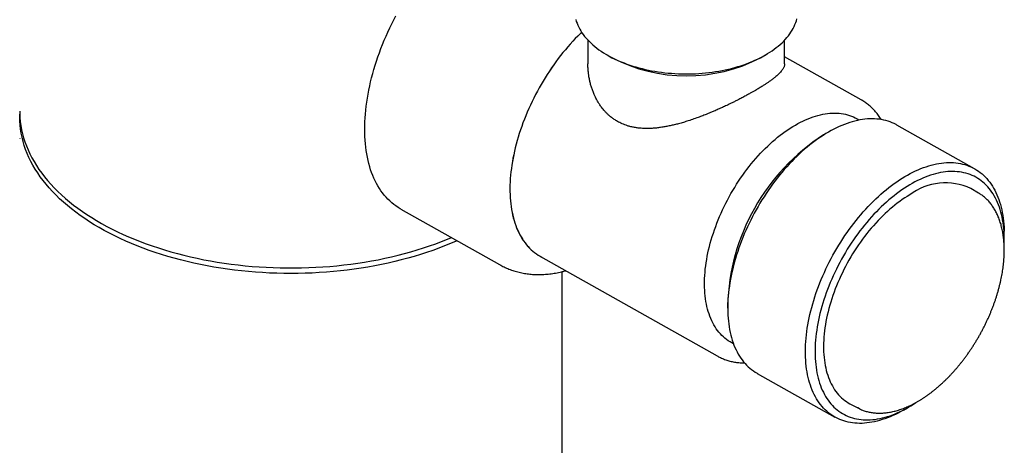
# Model space of a CAD drawing. Header units: millimetres. Extents: x 8 to 796, y 12 to 961.
# Tile 6 of 25: x 724 to 796, y 86 to 117. Entities that reach past the tile are written whole.
import ezdxf

# ---------------------------------------------------------------- set-up
doc = ezdxf.new("R2010")
doc.units = ezdxf.units.MM

msp = doc.modelspace()

# ---------------------------------------------------------------- linework, layer by layer
at = {"color": 7, "linetype": 'Continuous', "lineweight": 30}
for p, q in [((765.478, 115.939), (765.478, 114.186)), ((779.978, 114.184), (779.978, 115.937)), ((766.892, 114.845), (767.246, 114.641)), ((778.21, 114.64), (778.564, 114.844)), ((785.626, 111.535), (779.978, 114.711)), ((785.626, 111.535), (785.628, 111.534)), ((793.99, 106.458), (788.26, 109.681)), ((783.206, 109.157), (782.844, 108.948)), ((723.583, 108.706), (723.583, 108.697)), ((794.285, 104.669), (793.716, 105.005)), ((751.684, 103.488), (758.969, 99.391)), ((796.177, 101.449), (796.168, 101.868)), ((761.977, 99.996), (775.013, 92.664)), ((763.582, 69.084), (763.582, 98.879)), ((775.779, 96.386), (775.789, 95.967)), ((777.966, 91.377), (783.696, 88.154)), ((784.796, 89.143), (785.378, 88.831)), ((788.75, 88.678), (789.112, 88.887))]:
    msp.add_line(p, q, dxfattribs=at)
at = {"color": 7, "linetype": 'Continuous', "lineweight": 30, "flags": 128}
for points in [[(751.684, 103.488), (751.641, 103.512), (751.478, 103.612), (751.319, 103.719), (751.164, 103.834), (751.014, 103.956), (750.869, 104.085), (750.729, 104.222), (750.594, 104.366), (750.464, 104.516), (750.339, 104.674), (750.219, 104.839), (750.105, 105.01), (749.996, 105.188), (749.892, 105.373), (749.794, 105.564), (749.701, 105.761), (749.615, 105.964), (749.534, 106.173), (749.458, 106.388), (749.389, 106.609), (749.325, 106.835), (749.268, 107.067), (749.216, 107.304), (749.17, 107.546), (749.131, 107.792), (749.097, 108.044), (749.069, 108.3), (749.048, 108.56), (749.033, 108.825), (749.024, 109.093), (749.021, 109.366), (749.024, 109.642), (749.033, 109.921), (749.048, 110.204), (749.07, 110.49), (749.097, 110.778), (749.131, 111.069), (749.171, 111.363), (749.216, 111.659), (749.268, 111.957), (749.326, 112.257), (749.39, 112.559), (749.459, 112.862), (749.534, 113.166), (749.616, 113.471), (749.702, 113.778), (749.795, 114.084), (749.893, 114.391), (749.997, 114.699), (750.106, 115.006), (750.22, 115.313), (750.34, 115.62), (750.465, 115.926), (750.596, 116.231), (750.731, 116.535), (750.871, 116.838), (751.016, 117.139), (751.166, 117.439), (751.32, 117.736)], [(764.581, 117.462), (764.624, 117.319), (764.675, 117.177), (764.734, 117.036), (764.799, 116.895), (764.873, 116.756), (764.953, 116.619), (765.041, 116.483), (765.136, 116.348), (765.238, 116.215), (765.347, 116.084), (765.462, 115.955), (765.585, 115.829), (765.714, 115.704), (765.85, 115.582), (765.992, 115.462), (766.14, 115.344), (766.295, 115.23), (766.455, 115.118), (766.622, 115.009), (766.794, 114.903), (766.971, 114.8), (767.154, 114.7), (767.342, 114.604), (767.535, 114.511), (767.733, 114.421), (767.936, 114.335), (768.143, 114.252), (768.354, 114.173), (768.57, 114.098), (768.789, 114.027), (769.012, 113.959), (769.238, 113.896), (769.468, 113.837), (769.7, 113.781), (769.936, 113.73), (770.174, 113.683), (770.414, 113.64), (770.657, 113.601), (770.901, 113.567), (771.147, 113.537), (771.395, 113.511), (771.644, 113.49), (771.894, 113.473), (772.145, 113.461), (772.396, 113.452), (772.647, 113.449), (772.899, 113.45), (773.15, 113.455), (773.402, 113.464), (773.652, 113.478), (773.902, 113.497), (774.15, 113.52), (774.397, 113.547), (774.643, 113.578), (774.887, 113.614), (775.129, 113.654), (775.368, 113.699), (775.605, 113.747), (775.84, 113.8), (776.071, 113.857), (776.3, 113.918), (776.525, 113.982), (776.746, 114.051), (776.964, 114.124), (777.178, 114.2), (777.388, 114.281), (777.593, 114.364), (777.794, 114.452), (777.991, 114.543), (778.182, 114.637), (778.368, 114.735), (778.549, 114.836), (778.725, 114.94), (778.895, 115.047), (779.059, 115.157), (779.217, 115.269), (779.37, 115.385), (779.516, 115.503), (779.656, 115.624), (779.789, 115.747), (779.916, 115.872), (780.036, 116), (780.15, 116.13), (780.256, 116.261), (780.355, 116.395), (780.448, 116.53), (780.533, 116.666), (780.611, 116.805), (780.681, 116.944), (780.745, 117.085), (780.8, 117.226), (780.849, 117.369), (780.889, 117.512)], [(765.016, 116.521), (764.921, 116.429), (764.731, 116.24), (764.544, 116.047), (764.358, 115.849), (764.175, 115.647), (763.993, 115.44), (763.814, 115.229), (763.637, 115.014), (763.463, 114.795), (763.292, 114.572), (763.123, 114.346), (762.957, 114.116), (762.795, 113.883), (762.635, 113.647), (762.479, 113.407), (762.326, 113.165), (762.177, 112.921), (762.031, 112.674), (761.889, 112.424), (761.75, 112.173), (761.616, 111.919), (761.486, 111.664), (761.359, 111.408), (761.237, 111.15), (761.119, 110.89), (761.005, 110.63), (760.896, 110.369), (760.791, 110.107), (760.691, 109.845), (760.596, 109.582), (760.505, 109.319), (760.419, 109.057), (760.338, 108.794), (760.261, 108.532), (760.19, 108.271), (760.123, 108.011), (760.062, 107.751), (760.006, 107.493), (759.954, 107.236), (759.908, 106.981), (759.867, 106.727), (759.832, 106.475), (759.801, 106.226), (759.776, 105.978), (759.756, 105.733), (759.742, 105.491), (759.732, 105.251), (759.728, 105.014), (759.73, 104.781), (759.736, 104.55), (759.748, 104.324), (759.765, 104.1), (759.788, 103.881), (759.815, 103.665), (759.848, 103.453), (759.887, 103.246), (759.93, 103.043), (759.979, 102.844), (760.032, 102.65), (760.091, 102.461), (760.155, 102.277), (760.224, 102.098), (760.298, 101.924), (760.377, 101.755), (760.46, 101.591), (760.549, 101.434), (760.642, 101.281), (760.74, 101.135), (760.842, 100.994), (760.949, 100.859), (761.06, 100.73), (761.176, 100.608), (761.296, 100.491), (761.42, 100.381), (761.549, 100.277), (761.681, 100.18), (761.818, 100.089), (761.958, 100.005), (762.07, 99.943)], [(765.016, 116.52), (764.921, 116.428), (764.732, 116.239), (764.544, 116.046), (764.359, 115.848), (764.175, 115.646), (763.994, 115.439), (763.814, 115.228), (763.638, 115.013), (763.464, 114.794), (763.292, 114.571), (763.124, 114.345), (762.958, 114.115), (762.795, 113.882), (762.636, 113.646), (762.48, 113.407), (762.327, 113.165), (762.177, 112.92), (762.032, 112.673), (761.89, 112.424), (761.751, 112.172), (761.617, 111.919), (761.486, 111.664), (761.36, 111.407), (761.238, 111.149), (761.12, 110.89), (761.006, 110.63), (760.897, 110.369), (760.792, 110.107), (760.692, 109.845), (760.597, 109.582), (760.506, 109.319), (760.42, 109.057), (760.339, 108.794), (760.262, 108.533), (760.191, 108.271), (760.124, 108.011), (760.063, 107.751), (760.007, 107.493), (759.955, 107.236), (759.909, 106.981), (759.869, 106.727), (759.833, 106.476), (759.802, 106.226), (759.777, 105.979), (759.757, 105.734), (759.743, 105.491), (759.733, 105.252), (759.729, 105.015), (759.731, 104.781), (759.737, 104.551), (759.749, 104.324), (759.766, 104.101), (759.789, 103.882), (759.817, 103.666), (759.85, 103.454), (759.888, 103.247), (759.931, 103.044), (759.98, 102.845), (760.034, 102.652), (760.092, 102.462), (760.156, 102.278), (760.225, 102.099), (760.299, 101.925), (760.378, 101.756), (760.461, 101.593), (760.55, 101.435), (760.643, 101.283), (760.741, 101.136), (760.843, 100.995), (760.95, 100.861), (761.061, 100.732), (761.177, 100.609), (761.297, 100.493), (761.421, 100.383), (761.55, 100.279), (761.682, 100.181), (761.818, 100.09), (761.959, 100.006), (761.977, 99.996)], [(723.582, 110.692), (723.584, 110.541), (723.597, 110.239), (723.625, 109.937), (723.666, 109.636), (723.72, 109.335), (723.789, 109.036), (723.871, 108.737), (723.966, 108.44), (724.075, 108.144), (724.197, 107.85), (724.333, 107.558), (724.481, 107.269), (724.643, 106.981), (724.818, 106.696), (725.006, 106.414), (725.206, 106.135), (725.419, 105.859), (725.644, 105.586), (725.882, 105.317), (726.132, 105.051), (726.394, 104.789), (726.667, 104.531), (726.952, 104.278), (727.249, 104.029), (727.557, 103.784), (727.875, 103.545), (728.205, 103.31), (728.545, 103.08), (728.895, 102.855), (729.256, 102.636), (729.626, 102.422), (730.006, 102.214), (730.395, 102.012), (730.793, 101.816), (731.2, 101.625), (731.615, 101.441), (732.039, 101.264), (732.47, 101.092), (732.909, 100.928), (733.356, 100.77), (733.809, 100.619), (734.269, 100.475), (734.736, 100.337), (735.209, 100.207), (735.687, 100.084), (736.171, 99.969), (736.659, 99.86), (737.153, 99.759), (737.651, 99.666), (738.153, 99.58), (738.659, 99.502), (739.168, 99.431), (739.68, 99.368), (740.195, 99.313), (740.712, 99.266), (741.231, 99.227), (741.752, 99.195), (742.274, 99.171), (742.797, 99.155), (743.32, 99.148), (743.843, 99.148), (744.367, 99.155), (744.89, 99.171), (745.412, 99.195), (745.932, 99.227), (746.452, 99.266), (746.969, 99.313), (747.484, 99.368), (747.996, 99.431), (748.505, 99.502), (749.011, 99.58), (749.513, 99.666), (750.01, 99.759), (750.504, 99.86), (750.993, 99.968), (751.477, 100.084), (751.955, 100.207), (752.427, 100.337), (752.894, 100.474), (753.354, 100.619), (753.808, 100.77), (754.254, 100.928), (754.693, 101.092), (755.125, 101.264), (755.42, 101.387)], [(755.83, 101.156), (755.757, 101.124), (755.338, 100.943), (754.91, 100.769), (754.475, 100.601), (754.032, 100.44), (753.582, 100.285), (753.125, 100.137), (752.662, 99.997), (752.192, 99.863), (751.717, 99.736), (751.236, 99.617), (750.749, 99.505), (750.258, 99.401), (749.762, 99.303), (749.262, 99.214), (748.758, 99.132), (748.251, 99.057), (747.74, 98.991), (747.227, 98.932), (746.711, 98.88), (746.192, 98.837), (745.672, 98.802), (745.151, 98.774), (744.629, 98.754), (744.105, 98.742), (743.582, 98.738), (743.058, 98.742), (742.535, 98.754), (742.013, 98.774), (741.491, 98.802), (740.971, 98.837), (740.453, 98.88), (739.937, 98.932), (739.424, 98.991), (738.913, 99.057), (738.406, 99.132), (737.902, 99.214), (737.402, 99.303), (736.906, 99.401), (736.415, 99.505), (735.928, 99.617), (735.447, 99.736), (734.972, 99.863), (734.502, 99.997), (734.039, 100.137), (733.582, 100.285), (733.132, 100.44), (732.689, 100.601), (732.254, 100.769), (731.826, 100.943), (731.407, 101.124), (730.995, 101.311), (730.593, 101.505), (730.199, 101.704), (729.815, 101.909), (729.44, 102.12), (729.074, 102.336), (728.719, 102.558), (728.374, 102.786), (728.039, 103.018), (727.715, 103.255), (727.402, 103.498), (727.099, 103.744), (726.808, 103.996), (726.529, 104.251), (726.261, 104.511), (726.006, 104.775), (725.762, 105.042), (725.53, 105.313), (725.311, 105.588), (725.104, 105.866), (724.91, 106.146), (724.729, 106.43), (724.561, 106.716), (724.405, 107.005), (724.263, 107.296), (724.134, 107.589), (724.019, 107.884), (723.917, 108.18), (723.828, 108.478), (723.753, 108.777), (723.691, 109.077), (723.644, 109.378), (723.609, 109.68), (723.589, 109.982), (723.582, 110.284), (723.585, 110.488)], [(776.211, 93.561), (776.092, 93.622), (775.959, 93.698), (775.829, 93.78), (775.704, 93.87), (775.582, 93.965), (775.465, 94.067), (775.352, 94.175), (775.243, 94.29), (775.139, 94.411), (775.039, 94.537), (774.943, 94.67), (774.853, 94.808), (774.767, 94.953), (774.685, 95.103), (774.609, 95.258), (774.538, 95.419), (774.471, 95.585), (774.409, 95.756), (774.353, 95.932), (774.302, 96.113), (774.255, 96.298), (774.214, 96.488), (774.179, 96.683), (774.148, 96.881), (774.123, 97.084), (774.103, 97.291), (774.088, 97.501), (774.079, 97.715), (774.075, 97.932), (774.076, 98.152), (774.083, 98.376), (774.095, 98.602), (774.112, 98.831), (774.135, 99.063), (774.163, 99.296), (774.196, 99.532), (774.235, 99.77), (774.278, 100.01), (774.327, 100.251), (774.381, 100.493), (774.44, 100.737), (774.504, 100.981), (774.573, 101.226), (774.647, 101.472), (774.726, 101.718), (774.81, 101.964), (774.898, 102.21), (774.992, 102.456), (775.089, 102.702), (775.191, 102.946), (775.298, 103.19), (775.409, 103.433), (775.524, 103.675), (775.644, 103.915), (775.767, 104.154), (775.895, 104.391), (776.026, 104.625), (776.161, 104.858), (776.3, 105.088), (776.442, 105.316), (776.588, 105.541), (776.737, 105.762), (776.889, 105.981), (777.044, 106.197), (777.203, 106.409), (777.364, 106.617), (777.527, 106.822), (777.693, 107.022), (777.862, 107.218), (778.033, 107.411), (778.206, 107.598), (778.381, 107.781), (778.558, 107.96), (778.737, 108.133), (778.917, 108.301), (779.098, 108.465), (779.281, 108.622), (779.465, 108.775), (779.65, 108.922), (779.836, 109.063), (780.023, 109.198), (780.21, 109.328), (780.397, 109.451), (780.585, 109.569), (780.772, 109.68), (780.96, 109.785), (781.147, 109.883), (781.334, 109.975), (781.521, 110.061), (781.707, 110.14), (781.892, 110.212), (782.076, 110.278), (782.259, 110.337), (782.44, 110.389), (782.62, 110.434), (782.799, 110.472), (782.976, 110.503), (783.151, 110.528), (783.324, 110.545), (783.495, 110.555), (783.663, 110.559), (783.83, 110.555), (783.993, 110.545), (784.154, 110.527), (784.312, 110.502), (784.468, 110.471), (784.62, 110.432), (784.769, 110.387), (784.914, 110.335), (785.057, 110.276), (785.195, 110.21), (785.33, 110.137), (785.462, 110.058), (785.481, 110.046)], [(788.26, 109.681), (788.207, 109.71), (788.063, 109.783), (787.915, 109.85), (787.764, 109.909), (787.61, 109.962), (787.452, 110.008), (787.292, 110.048), (787.128, 110.08), (786.961, 110.105), (786.792, 110.123), (786.619, 110.135), (786.445, 110.139), (786.268, 110.136), (786.088, 110.127), (785.906, 110.11), (785.723, 110.087), (785.537, 110.056), (785.35, 110.019), (785.161, 109.974), (784.971, 109.923), (784.779, 109.865), (784.586, 109.8), (784.392, 109.729), (784.197, 109.65), (784.001, 109.565), (783.805, 109.474), (783.608, 109.376), (783.41, 109.272), (783.213, 109.161), (783.015, 109.044), (782.818, 108.92), (782.62, 108.791), (782.424, 108.656), (782.227, 108.515), (782.031, 108.367), (781.836, 108.215), (781.642, 108.056), (781.449, 107.893), (781.257, 107.723), (781.067, 107.549), (780.878, 107.369), (780.691, 107.185), (780.505, 106.996), (780.322, 106.802), (780.14, 106.603), (779.96, 106.4), (779.783, 106.193), (779.608, 105.981), (779.436, 105.766), (779.267, 105.547), (779.1, 105.324), (778.936, 105.098), (778.775, 104.868), (778.618, 104.635), (778.463, 104.399), (778.312, 104.161), (778.165, 103.92), (778.021, 103.676), (777.881, 103.43), (777.744, 103.182), (777.612, 102.932), (777.483, 102.68), (777.359, 102.427), (777.239, 102.172), (777.123, 101.916), (777.011, 101.659), (776.904, 101.401), (776.801, 101.143), (776.703, 100.884), (776.61, 100.625), (776.521, 100.366), (776.438, 100.107), (776.359, 99.848), (776.284, 99.59), (776.215, 99.332), (776.151, 99.076), (776.092, 98.82), (776.038, 98.566), (775.989, 98.313), (775.946, 98.062), (775.907, 97.812), (775.874, 97.564), (775.846, 97.319), (775.824, 97.076), (775.806, 96.835), (775.794, 96.597), (775.788, 96.362), (775.786, 96.13), (775.79, 95.902), (775.8, 95.676), (775.814, 95.454), (775.834, 95.236), (775.859, 95.022), (775.89, 94.811), (775.925, 94.605), (775.966, 94.403), (776.013, 94.206), (776.064, 94.013), (776.12, 93.825), (776.182, 93.642), (776.248, 93.463), (776.32, 93.29), (776.397, 93.122), (776.478, 92.96), (776.564, 92.803), (776.655, 92.652), (776.751, 92.506), (776.851, 92.366), (776.956, 92.233), (777.065, 92.105), (777.179, 91.983), (777.297, 91.868), (777.419, 91.759), (777.546, 91.656), (777.676, 91.559), (777.811, 91.47), (777.949, 91.386), (777.966, 91.377)], [(788.844, 105.88), (789.042, 105.994), (789.239, 106.102), (789.437, 106.203), (789.633, 106.298), (789.829, 106.386), (790.025, 106.468), (790.219, 106.543), (790.413, 106.611), (790.605, 106.672), (790.796, 106.727), (790.986, 106.775), (791.174, 106.816), (791.361, 106.85), (791.545, 106.877), (791.728, 106.897), (791.908, 106.91), (792.087, 106.916), (792.263, 106.915), (792.436, 106.907), (792.607, 106.892), (792.775, 106.871), (792.94, 106.842), (793.103, 106.806), (793.262, 106.764), (793.418, 106.714), (793.571, 106.658), (793.72, 106.595), (793.865, 106.525), (794.008, 106.448), (794.146, 106.365), (794.28, 106.275), (794.411, 106.179), (794.537, 106.076), (794.659, 105.967), (794.777, 105.852), (794.891, 105.73), (795, 105.602), (795.105, 105.468), (795.206, 105.329), (795.301, 105.183), (795.392, 105.032), (795.478, 104.875), (795.56, 104.712), (795.636, 104.544), (795.708, 104.371), (795.774, 104.193), (795.836, 104.01), (795.892, 103.822), (795.944, 103.629), (795.99, 103.431), (796.031, 103.23), (796.067, 103.023), (796.097, 102.813), (796.122, 102.599), (796.142, 102.38), (796.157, 102.159), (796.166, 101.933), (796.168, 101.868)], [(796.17, 100.812), (796.175, 100.954), (796.179, 101.182), (796.178, 101.407), (796.171, 101.629), (796.159, 101.848), (796.142, 102.062), (796.119, 102.273), (796.091, 102.48), (796.058, 102.683), (796.02, 102.882), (795.976, 103.076), (795.927, 103.266), (795.873, 103.451), (795.814, 103.631), (795.75, 103.806), (795.681, 103.976), (795.606, 104.141), (795.527, 104.3), (795.443, 104.454), (795.355, 104.602), (795.261, 104.745), (795.163, 104.881), (795.06, 105.012), (794.953, 105.136), (794.842, 105.255), (794.726, 105.367), (794.606, 105.473), (794.482, 105.572), (794.353, 105.665), (794.221, 105.751), (794.085, 105.831), (793.945, 105.904), (793.802, 105.97), (793.655, 106.03), (793.504, 106.083), (793.351, 106.129), (793.194, 106.167), (793.034, 106.199), (792.871, 106.224), (792.705, 106.242), (792.537, 106.253), (792.366, 106.257), (792.193, 106.254), (792.017, 106.244), (791.839, 106.227), (791.66, 106.203), (791.478, 106.172), (791.294, 106.134), (791.109, 106.09), (790.923, 106.038), (790.735, 105.979), (790.546, 105.914), (790.356, 105.842), (790.165, 105.763), (789.974, 105.677), (789.781, 105.585), (789.589, 105.487), (789.396, 105.382), (789.203, 105.271)], [(788.75, 88.678), (788.743, 88.674), (788.546, 88.563), (788.349, 88.459), (788.152, 88.361), (787.955, 88.269), (787.76, 88.184), (787.565, 88.106), (787.37, 88.035), (787.177, 87.97), (786.986, 87.912), (786.795, 87.86), (786.606, 87.816), (786.419, 87.779), (786.234, 87.748), (786.05, 87.725), (785.868, 87.708), (785.689, 87.698), (785.512, 87.696), (785.337, 87.7), (785.165, 87.711), (784.995, 87.73), (784.828, 87.755), (784.665, 87.787), (784.504, 87.826), (784.346, 87.872), (784.192, 87.925), (784.041, 87.985), (783.894, 88.051), (783.75, 88.125), (783.61, 88.205), (783.473, 88.291), (783.341, 88.384), (783.212, 88.484), (783.088, 88.59), (782.968, 88.702), (782.852, 88.821), (782.74, 88.945), (782.633, 89.076), (782.531, 89.213), (782.433, 89.356), (782.339, 89.504), (782.251, 89.658), (782.167, 89.818), (782.088, 89.983), (782.014, 90.154), (781.945, 90.329), (781.881, 90.51), (781.822, 90.696), (781.768, 90.886), (781.719, 91.081), (781.676, 91.281), (781.637, 91.485), (781.604, 91.693), (781.576, 91.906), (781.554, 92.122), (781.537, 92.342), (781.525, 92.566), (781.518, 92.793), (781.517, 93.023), (781.521, 93.257), (781.53, 93.493), (781.545, 93.733), (781.565, 93.975), (781.59, 94.219), (781.62, 94.465), (781.656, 94.714), (781.697, 94.964), (781.743, 95.217), (781.795, 95.47), (781.851, 95.725), (781.913, 95.981), (781.98, 96.239), (782.051, 96.496), (782.128, 96.755), (782.209, 97.014), (782.295, 97.273), (782.387, 97.532), (782.482, 97.791), (782.583, 98.05), (782.687, 98.308), (782.797, 98.565), (782.911, 98.822), (783.029, 99.077), (783.151, 99.331), (783.277, 99.584), (783.408, 99.834), (783.542, 100.084), (783.681, 100.331), (783.823, 100.575), (783.969, 100.818), (784.118, 101.058), (784.27, 101.295), (784.426, 101.529), (784.586, 101.761), (784.748, 101.989), (784.913, 102.213), (785.081, 102.434), (785.252, 102.651), (785.426, 102.865), (785.602, 103.074), (785.78, 103.279), (785.961, 103.48), (786.143, 103.677), (786.328, 103.868), (786.515, 104.055), (786.703, 104.237), (786.892, 104.414), (787.084, 104.586), (787.276, 104.752), (787.47, 104.914), (787.664, 105.069), (787.86, 105.219), (788.056, 105.363), (788.252, 105.502), (788.449, 105.634), (788.647, 105.76), (788.844, 105.88)], [(789.203, 105.271), (789.009, 105.153), (788.816, 105.029), (788.624, 104.9), (788.432, 104.764), (788.24, 104.622), (788.049, 104.475), (787.859, 104.322), (787.67, 104.163), (787.482, 103.999), (787.296, 103.83), (787.111, 103.656), (786.927, 103.476), (786.745, 103.292), (786.566, 103.103), (786.388, 102.909), (786.212, 102.711), (786.039, 102.509), (785.868, 102.303), (785.699, 102.092), (785.534, 101.878), (785.371, 101.66), (785.211, 101.438), (785.054, 101.214), (784.9, 100.986), (784.75, 100.755), (784.603, 100.521), (784.459, 100.285), (784.32, 100.046), (784.183, 99.805), (784.051, 99.562), (783.923, 99.317), (783.799, 99.07), (783.678, 98.822), (783.562, 98.573), (783.451, 98.322), (783.344, 98.071), (783.241, 97.818), (783.143, 97.565), (783.049, 97.312), (782.961, 97.059), (782.877, 96.806), (782.797, 96.553), (782.723, 96.3), (782.654, 96.048), (782.59, 95.797), (782.53, 95.547), (782.476, 95.298), (782.427, 95.05), (782.384, 94.804), (782.345, 94.56), (782.312, 94.317), (782.284, 94.077), (782.261, 93.839), (782.244, 93.604), (782.232, 93.371), (782.225, 93.141), (782.224, 92.914), (782.228, 92.691), (782.237, 92.471), (782.252, 92.254), (782.272, 92.041), (782.297, 91.832), (782.327, 91.627), (782.363, 91.426), (782.404, 91.23), (782.451, 91.038), (782.502, 90.85), (782.559, 90.668), (782.62, 90.49), (782.687, 90.317), (782.759, 90.15), (782.836, 89.988), (782.917, 89.832), (783.003, 89.681), (783.095, 89.535), (783.19, 89.396), (783.291, 89.262), (783.396, 89.135), (783.505, 89.013), (783.619, 88.898), (783.737, 88.789), (783.859, 88.686), (783.985, 88.59), (784.115, 88.5), (784.25, 88.417), (784.387, 88.341), (784.529, 88.271), (784.674, 88.208), (784.823, 88.152), (784.975, 88.103), (785.13, 88.06), (785.289, 88.025), (785.45, 87.997), (785.614, 87.975), (785.782, 87.961), (785.951, 87.953), (786.123, 87.953), (786.298, 87.959), (786.474, 87.973), (786.653, 87.993), (786.834, 88.021), (787.017, 88.055), (787.201, 88.096), (787.387, 88.145), (787.574, 88.2), (787.762, 88.262), (787.952, 88.331), (788.142, 88.406), (788.334, 88.488), (788.525, 88.577), (788.718, 88.672), (788.911, 88.774), (789.104, 88.882), (789.297, 88.997), (789.49, 89.117), (789.667, 89.233)], [(789.202, 104.536), (789.019, 104.424), (788.835, 104.306), (788.652, 104.181), (788.469, 104.051), (788.286, 103.915), (788.105, 103.774), (787.924, 103.626), (787.745, 103.474), (787.566, 103.316), (787.389, 103.152), (787.214, 102.984), (787.04, 102.811), (786.868, 102.633), (786.698, 102.45), (786.53, 102.263), (786.365, 102.071), (786.201, 101.876), (786.041, 101.676), (785.882, 101.473), (785.727, 101.265), (785.575, 101.055), (785.425, 100.841), (785.279, 100.624), (785.136, 100.404), (784.997, 100.181), (784.861, 99.956), (784.728, 99.728), (784.6, 99.498), (784.475, 99.266), (784.354, 99.032), (784.237, 98.797), (784.125, 98.56), (784.017, 98.322), (783.913, 98.083), (783.813, 97.843), (783.718, 97.602), (783.628, 97.362), (783.542, 97.12), (783.461, 96.879), (783.385, 96.638), (783.313, 96.398), (783.247, 96.158), (783.186, 95.919), (783.129, 95.681), (783.078, 95.444), (783.032, 95.208), (782.991, 94.974), (782.955, 94.742), (782.925, 94.511), (782.9, 94.283), (782.88, 94.058), (782.865, 93.835), (782.856, 93.614), (782.852, 93.397), (782.853, 93.182), (782.86, 92.971), (782.872, 92.764), (782.889, 92.56), (782.911, 92.36), (782.939, 92.163), (782.972, 91.971), (783.011, 91.784), (783.054, 91.6), (783.103, 91.422), (783.156, 91.248), (783.215, 91.079), (783.279, 90.915), (783.348, 90.756), (783.421, 90.603), (783.5, 90.455), (783.583, 90.312), (783.671, 90.176), (783.764, 90.045), (783.861, 89.92), (783.963, 89.801), (784.069, 89.688), (784.18, 89.581), (784.294, 89.481), (784.413, 89.387), (784.536, 89.3), (784.662, 89.219), (784.793, 89.144), (784.796, 89.143)], [(785.501, 88.769), (785.375, 88.833), (785.26, 88.898)]]:
    msp.add_lwpolyline(points, dxfattribs=at)
at = {"color": 7, "linetype": 'Continuous', "lineweight": 30}
for centre, radius, start, end in [((772.729, 125.197), 11.895, 242.54951, 297.43573), ((791.209, 95.975), 15.436, 122.81715, 178.47784), ((791.854, 100.975), 4.439, 65.19496, 126.67625), ((792.783, 102.127), 2.953, 56.77548, 62.01106)]:
    msp.add_arc(centre, radius, start, end, dxfattribs=at)
for points, knots in [([(779.976, 114.184), (779.976, 114.163), (779.976, 114.11), (779.957, 114.026), (779.922, 113.931), (779.874, 113.838), (779.811, 113.74), (779.732, 113.639), (779.638, 113.533), (779.527, 113.421), (779.399, 113.306), (779.251, 113.182), (779.084, 113.052), (778.906, 112.922), (778.727, 112.797), (778.548, 112.678), (778.342, 112.545), (778.104, 112.397), (777.862, 112.254), (777.643, 112.127), (777.428, 112.005), (777.182, 111.87), (776.903, 111.72), (776.639, 111.582), (776.392, 111.457), (776.166, 111.345), (775.94, 111.234), (775.686, 111.114), (775.402, 110.982), (775.088, 110.841), (774.796, 110.713), (774.528, 110.6), (774.253, 110.488), (773.945, 110.366), (773.58, 110.229), (773.191, 110.091), (772.798, 109.962), (772.429, 109.85), (772.093, 109.757), (771.77, 109.676), (771.459, 109.607), (771.149, 109.547), (770.837, 109.497), (770.527, 109.459), (770.216, 109.434), (769.908, 109.422), (769.634, 109.425), (769.394, 109.438), (769.164, 109.46), (768.914, 109.497), (768.646, 109.553), (768.405, 109.619), (768.191, 109.693), (768.003, 109.769), (767.822, 109.853), (767.627, 109.958), (767.42, 110.086), (767.204, 110.244), (767.016, 110.402), (766.853, 110.558), (766.716, 110.703), (766.59, 110.851), (766.46, 111.018), (766.326, 111.21), (766.191, 111.428), (766.078, 111.636), (765.984, 111.83), (765.894, 112.035), (765.803, 112.27), (765.716, 112.537), (765.642, 112.809), (765.581, 113.087), (765.533, 113.369), (765.5, 113.654), (765.481, 113.926), (765.479, 114.104), (765.479, 114.186)], [0, 0, 0, 0, 0.01061, 0.026903, 0.041391, 0.055879, 0.070536, 0.085192, 0.100115, 0.115038, 0.130162, 0.145285, 0.161369, 0.177452, 0.190556, 0.203667, 0.21677, 0.233473, 0.250176, 0.261104, 0.272032, 0.286812, 0.301604, 0.316384, 0.327633, 0.338882, 0.349794, 0.360706, 0.375421, 0.390145, 0.40486, 0.416019, 0.427179, 0.442648, 0.458117, 0.476871, 0.495626, 0.511413, 0.5272, 0.541413, 0.555627, 0.569981, 0.584336, 0.598913, 0.613489, 0.628233, 0.642978, 0.65315, 0.663322, 0.677053, 0.690793, 0.704522, 0.714971, 0.725419, 0.735602, 0.745786, 0.759579, 0.773384, 0.787178, 0.797691, 0.808205, 0.81792, 0.827635, 0.840722, 0.853817, 0.866906, 0.876817, 0.886728, 0.900909, 0.91509, 0.929412, 0.943735, 0.958261, 0.972788, 0.987455, 1, 1, 1, 1]), ([(787.113, 110.079), (787.11, 110.084), (787.076, 110.14), (787.008, 110.243), (786.908, 110.386), (786.803, 110.524), (786.694, 110.656), (786.581, 110.782), (786.464, 110.902), (786.343, 111.017), (786.219, 111.126), (786.09, 111.229), (785.959, 111.326), (785.823, 111.417), (785.713, 111.486), (785.646, 111.523), (785.628, 111.533)], [0, 0, 0, 0, 0.00827, 0.089531, 0.17055, 0.251321, 0.331843, 0.41212, 0.492162, 0.571982, 0.651598, 0.731035, 0.81032, 0.889484, 0.968561, 1, 1, 1, 1]), ([(789.876, 89.354), (789.906, 89.372), (789.996, 89.426), (790.144, 89.519), (790.32, 89.634), (790.495, 89.755), (790.669, 89.882), (790.843, 90.013), (791.016, 90.15), (791.188, 90.291), (791.359, 90.438), (791.528, 90.589), (791.697, 90.745), (791.863, 90.905), (792.028, 91.07), (792.192, 91.239), (792.353, 91.412), (792.513, 91.59), (792.671, 91.771), (792.826, 91.956), (792.979, 92.144), (793.13, 92.336), (793.278, 92.532), (793.423, 92.73), (793.566, 92.932), (793.706, 93.136), (793.843, 93.344), (793.977, 93.553), (794.108, 93.765), (794.235, 93.98), (794.359, 94.196), (794.48, 94.415), (794.597, 94.635), (794.711, 94.857), (794.821, 95.08), (794.927, 95.305), (795.029, 95.531), (795.127, 95.757), (795.222, 95.985), (795.312, 96.213), (795.398, 96.441), (795.48, 96.67), (795.557, 96.899), (795.63, 97.127), (795.699, 97.356), (795.764, 97.584), (795.823, 97.811), (795.879, 98.038), (795.929, 98.264), (795.975, 98.489), (796.017, 98.712), (796.054, 98.934), (796.085, 99.155), (796.113, 99.374), (796.135, 99.591), (796.152, 99.805), (796.165, 100.018), (796.173, 100.228), (796.176, 100.436), (796.174, 100.641), (796.167, 100.843), (796.155, 101.042), (796.139, 101.238), (796.117, 101.431), (796.091, 101.62), (796.06, 101.805), (796.024, 101.987), (795.983, 102.165), (795.937, 102.339), (795.886, 102.508), (795.831, 102.674), (795.771, 102.835), (795.707, 102.991), (795.637, 103.142), (795.564, 103.289), (795.485, 103.43), (795.403, 103.567), (795.316, 103.698), (795.225, 103.824), (795.129, 103.944), (795.03, 104.059), (794.927, 104.169), (794.82, 104.272), (794.709, 104.37), (794.594, 104.462), (794.493, 104.536), (794.429, 104.578), (794.406, 104.593)], [0, 0, 0, 0, 0.0062929, 0.018226, 0.0301579, 0.0420884, 0.0540174, 0.0659446, 0.07787, 0.0897935, 0.101715, 0.1136346, 0.1255523, 0.1374681, 0.149382, 0.1612942, 0.1732047, 0.1851136, 0.1970209, 0.2089269, 0.2208315, 0.232735, 0.2446373, 0.2565387, 0.2684393, 0.2803391, 0.2922383, 0.3041369, 0.3160352, 0.3279333, 0.3398312, 0.351729, 0.363627, 0.3755251, 0.3874235, 0.3993224, 0.4112217, 0.4231218, 0.4350226, 0.4469243, 0.458827, 0.4707309, 0.482636, 0.4945424, 0.5064504, 0.5183599, 0.5302711, 0.5421841, 0.554099, 0.5660159, 0.5779348, 0.5898558, 0.6017789, 0.6137042, 0.6256316, 0.6375612, 0.6494928, 0.6614264, 0.6733618, 0.6852988, 0.6972371, 0.7091764, 0.7211162, 0.7330559, 0.7449947, 0.7569319, 0.7688665, 0.7807975, 0.7927237, 0.8046438, 0.8165563, 0.8284597, 0.8403523, 0.8522324, 0.8640983, 0.8759485, 0.8877813, 0.8995955, 0.91139, 0.9231642, 0.934918, 0.9466516, 0.9583659, 0.9700623, 0.9817428, 0.9934099, 1, 1, 1, 1]), ([(758.97, 99.391), (759.022, 99.362), (759.13, 99.302), (759.3, 99.218), (759.477, 99.137), (759.657, 99.063), (759.84, 98.995), (760.026, 98.933), (760.214, 98.877), (760.406, 98.827), (760.599, 98.784), (760.796, 98.747), (760.994, 98.717), (761.196, 98.693), (761.399, 98.675), (761.605, 98.665), (761.812, 98.66), (762.022, 98.663), (762.234, 98.672), (762.448, 98.687), (762.663, 98.71), (762.88, 98.739), (763.098, 98.775), (763.318, 98.818), (763.539, 98.868), (763.714, 98.911), (763.814, 98.94), (763.841, 98.948)], [0, 0, 0, 0, 0.036163, 0.075724, 0.115296, 0.154902, 0.194567, 0.234317, 0.274173, 0.314161, 0.3543, 0.394613, 0.435119, 0.475835, 0.516778, 0.557962, 0.599397, 0.641095, 0.68306, 0.725297, 0.767805, 0.810583, 0.853624, 0.896921, 0.940462, 0.984232, 1, 1, 1, 1]), ([(775.014, 92.665), (775.046, 92.647), (775.126, 92.602), (775.257, 92.537), (775.406, 92.471), (775.558, 92.41), (775.713, 92.356), (775.871, 92.308), (776.031, 92.266), (776.195, 92.231), (776.361, 92.202), (776.53, 92.179), (776.701, 92.162), (776.868, 92.152), (776.978, 92.151), (777.03, 92.15)], [0, 0, 0, 0, 0.054573, 0.133479, 0.212399, 0.291369, 0.370426, 0.449603, 0.528928, 0.608431, 0.688131, 0.768049, 0.848196, 0.928582, 1, 1, 1, 1]), ([(785.507, 88.767), (785.531, 88.756), (785.599, 88.723), (785.715, 88.675), (785.853, 88.625), (785.994, 88.581), (786.137, 88.543), (786.284, 88.512), (786.433, 88.487), (786.585, 88.468), (786.739, 88.455), (786.896, 88.449), (787.055, 88.449), (787.216, 88.455), (787.378, 88.468), (787.543, 88.487), (787.71, 88.513), (787.878, 88.545), (788.047, 88.583), (788.218, 88.628), (788.39, 88.678), (788.563, 88.735), (788.737, 88.799), (788.911, 88.868), (789.086, 88.943), (789.262, 89.024), (789.438, 89.111), (789.614, 89.204), (789.76, 89.286), (789.847, 89.337), (789.876, 89.354)], [0, 0, 0, 0, 0.020411, 0.056849, 0.093306, 0.129792, 0.166319, 0.202892, 0.23952, 0.276205, 0.312952, 0.349762, 0.386633, 0.423565, 0.460555, 0.497598, 0.53469, 0.571827, 0.609003, 0.646213, 0.683452, 0.720715, 0.757998, 0.795297, 0.832608, 0.869928, 0.907254, 0.944584, 0.981914, 1, 1, 1, 1])]:
    msp.add_open_spline(points, degree=3, knots=knots, dxfattribs=at)

doc.saveas('drawing.dxf')
